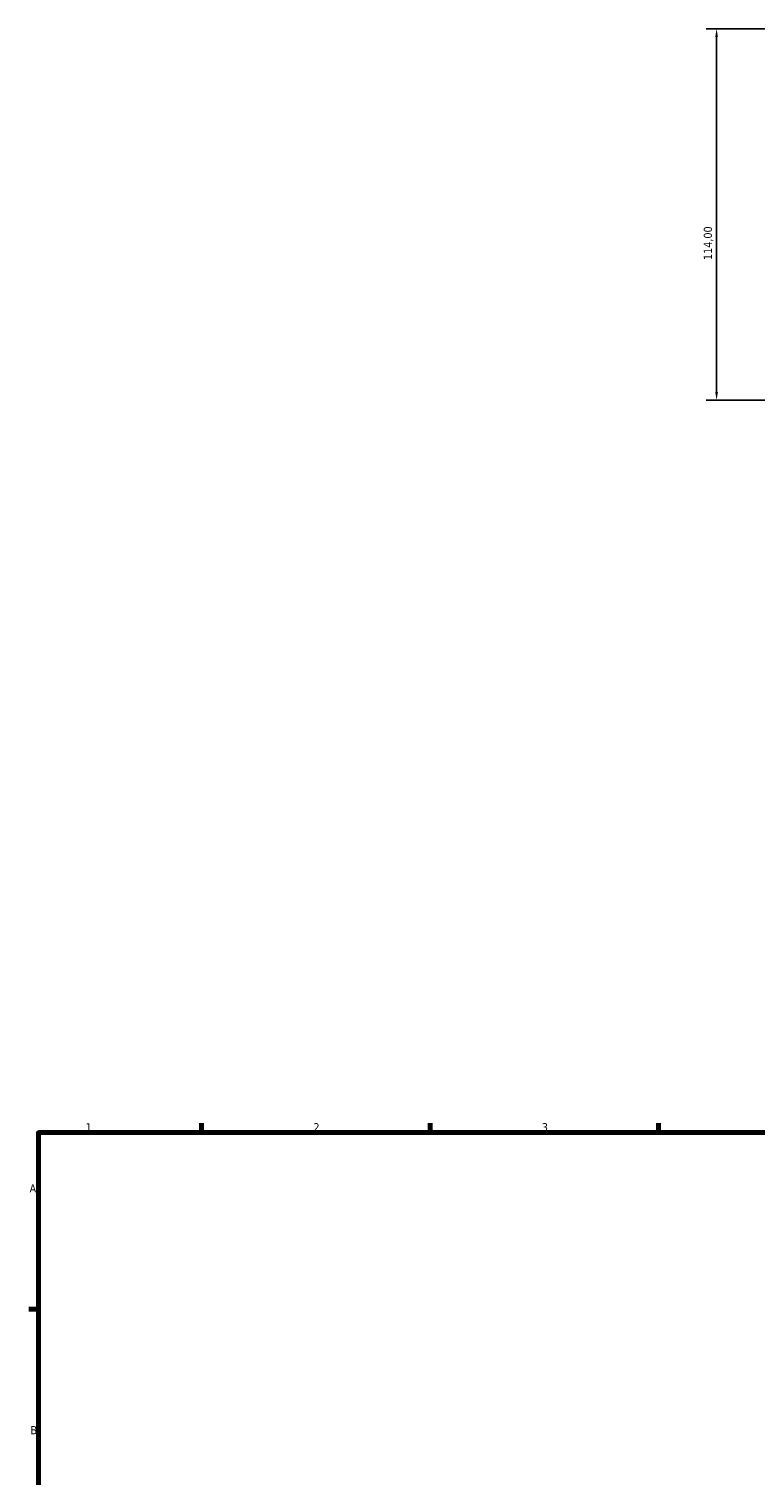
# Model space of a CAD drawing. Header units: millimetres. Extents: x 0 to 1023, y 0 to 938.
# Tile 4 of 8: x 17 to 240, y 469 to 913. Entities that reach past the tile are written whole.
import ezdxf

# ---------------------------------------------------------------- set-up
doc = ezdxf.new("R2010")
doc.units = ezdxf.units.MM
doc.layers.add('Border (ISO)', color=7, linetype='Continuous', lineweight=70)
doc.layers.add('Dimension (ISO)', color=7, linetype='Continuous', lineweight=25)
doc.styles.add('Note Text (ISO)', font='tahoma.ttf')
doc.dimstyles.new('Default (ISO)', dxfattribs={"dimtxt": 2.5, "dimasz": 2.5, "dimexe": 3.175, "dimexo": 0, "dimgap": 0.762, "dimtad": 1, "dimrnd": 1e-08, "dimzin": 0, "dimtxsty": 'Note Text (ISO)', "dimcen": 0.09, "dimdle": 10, "dimclrd": 256, "dimclre": 256, "dimclrt": 232, "dimazin": 0, "dimtfac": 1.40208, "dimtmove": 0, "dimatfit": 3, "dimfxl": 1, "dimtolj": 1, "dimtzin": 0, "dimlwd": -1, "dimlwe": -1, "dimarcsym": 0})

# ---------------------------------------------------------------- blocks, each defined once
blk = doc.blocks.new('Borders Default Border')
at = {"layer": 'Border (ISO)'}
for p, q in [((70.08, 574), (70.08, 576.9)), ((140.17, 574), (140.17, 576.9)), ((210.25, 574), (210.25, 576.9)), ((20, 519.75), (17.1, 519.75))]:
    blk.add_line(p, q, dxfattribs=at)
at = {"layer": 'Border (ISO)', "flags": 128}
blk.add_lwpolyline([(20, 20), (20, 574), (821, 574), (821, 20), (20, 20)], dxfattribs=at)
at = {"layer": 'Border (ISO)', "color": 232, "true_color": 0xca0064, "char_height": 2.5, "attachment_point": 7, "style": 'Note Text (ISO)'}
for s, insert in [('1', (34.48, 574.4)), ('2', (104.37, 574.4)), ('3', (174.43, 574.35)), ('A', (17.29, 555.62)), ('B', (17.59, 481.37))]:
    blk.add_mtext(s, dxfattribs=dict(at, insert=insert))
blk = doc.blocks.new('*D14')
at = {"layer": 'Defpoints', "color": 0, "transparency": 16777216}
for p in [(421.53, 912.92), (228.03, 798.92), (323.53, 798.92)]:
    blk.add_point(p, dxfattribs=at)
at = {"layer": 'Dimension (ISO)', "transparency": 16777216}
for p, q in [((421.53, 912.92), (224.86, 912.92)), ((228.03, 910.42), (228.03, 801.42)), ((323.53, 798.92), (224.86, 798.92))]:
    blk.add_line(p, q, dxfattribs=at)
for points in [[(227.61, 910.42), (228.45, 910.42), (228.03, 912.92)], [(227.61, 801.42), (228.45, 801.42), (228.03, 798.92)]]:
    blk.add_solid(points, dxfattribs=at)
at = {"layer": 'Dimension (ISO)', "color": 232, "true_color": 0xca0064, "transparency": 16777216, "insert": (224.1, 841.97), "char_height": 2.5, "attachment_point": 1, "rotation": 90, "style": 'Note Text (ISO)'}
blk.add_mtext('\\A1;114,00', dxfattribs=at)

msp = doc.modelspace()

# ---------------------------------------------------------------- block references
msp.add_blockref('Borders Default Border', (0, 0))

# ---------------------------------------------------------------- dimensions: what is measured, and where the dimension line sits
at = {"layer": 'Dimension (ISO)'}
dim = msp.add_linear_dim(base=(228.031, 798.921), p1=(421.531, 912.921), p2=(323.531, 798.921), angle=90, dimstyle='Default (ISO)', override={"dimdec": 2, "dimtp": 0, "dimtm": 0, "dimtdec": 2, "dimtofl": 0, "dimatfit": 1}, dxfattribs=at)
dim.commit()
dim.dimension.update_dxf_attribs({"geometry": '*D14', "text_midpoint": (228.031, 846.921), "dimtype": 160})

doc.saveas('drawing.dxf')
